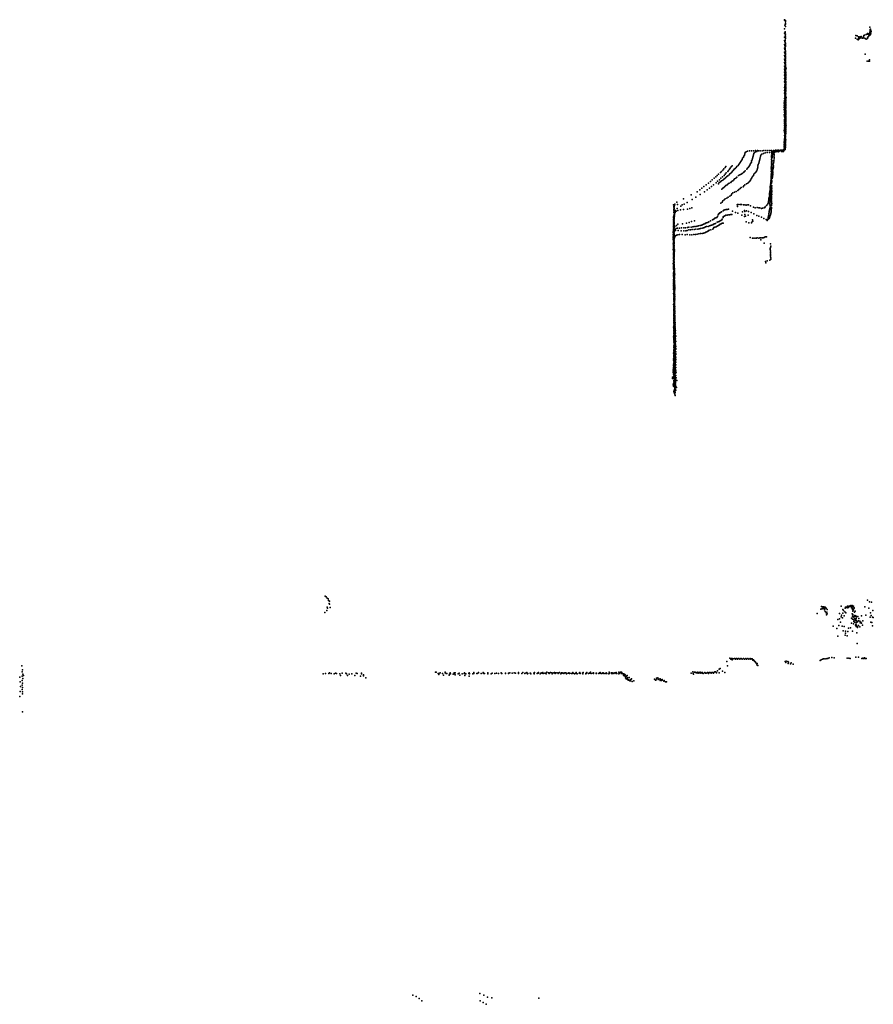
# Model space of a CAD drawing. Header units: millimetres. Extents: x -15373 to 24085, y -35478 to 13383.
# Tile 1 of 27: x -15373 to 3745, y -35478 to -13430. Entities that reach past the tile are written whole.
import ezdxf

# ---------------------------------------------------------------- set-up
doc = ezdxf.new("R2010")
doc.units = ezdxf.units.MM
doc.layers.add('P', color=9, linetype='Continuous')

msp = doc.modelspace()

# ---------------------------------------------------------------- linework, layer by layer
at = {"layer": 'P'}
for p in [(1754, -13430), (1755, -13431), (1758, -13441), (1778, -13446), (1759, -13638), (1761, -13550), (1778, -13507), (1779, -13467), (1779, -13586), (1780, -13528), (3664, -13597), (3674, -13664), (3678, -13651), (3679, -13666), (3683, -13645), (3686, -13669), (1758, -13729), (1758, -13820), (1770, -13885), (1771, -13699), (1771, -13768), (1771, -13814), (1772, -13719), (1775, -13833), (1775, -13851), (1777, -13798), (1779, -13754), (3349, -13845), (3356, -13784), (3384, -13868), (3386, -13789), (3403, -13880), (3412, -13869), (3417, -13811), (3423, -13840), (3427, -13856), (3441, -13841), (3442, -13815), (3446, -13814), (3457, -13833), (3464, -13826), (3474, -13806), (3492, -13843), (3514, -13840), (3517, -13827), (3523, -13803), (3534, -13782), (3535, -13834), (3550, -13776), (3563, -13852), (3583, -13760), (3583, -13863), (3604, -13757), (3612, -13852), (3613, -13837), (3618, -13737), (3618, -13748), (3620, -13756), (3625, -13821), (3639, -13808), (3640, -13748), (3642, -13794), (3647, -13743), (3652, -13741), (3655, -13779), (3657, -13747), (3659, -13742), (3664, -13774), (3668, -13712), (3671, -13693), (3671, -13738), (3672, -13681), (3678, -13711), (3678, -13726), (3678, -13743), (3679, -13761), (3688, -13690), (3689, -13729), (3695, -13692), (1756, -13985), (1757, -13898), (1757, -14070), (1761, -13920), (1763, -14009), (1765, -14101), (1772, -14021), (1772, -14077), (1773, -14009), (1773, -14094), (1774, -13904), (1774, -13940), (1774, -14044), (1775, -13958), (1775, -13975), (1775, -14009), (1775, -14027), (1757, -14234), (1758, -14314), (1759, -14157), (1764, -14261), (1765, -14183), (1775, -14129), (1777, -14146), (1777, -14294), (1778, -14179), (1778, -14197), (1778, -14246), (1778, -14262), (1779, -14279), (1780, -14214), (1780, -14295), (1780, -14311), (3562, -14202), (3657, -14331), (1758, -14387), (1759, -14470), (1759, -14540), (1762, -14415), (1762, -14491), (1764, -14343), (1772, -14515), (1776, -14515), (1776, -14530), (1777, -14342), (1777, -14358), (1779, -14390), (1779, -14406), (1779, -14437), (1779, -14480), (1780, -14484), (1780, -14529), (1782, -14454), (1783, -14538), (1787, -14533), (1790, -14518), (3607, -14359), (3636, -14360), (3661, -14356), (1756, -14606), (1756, -14674), (1758, -14750), (1761, -14565), (1761, -14706), (1762, -14639), (1773, -14565), (1774, -14660), (1780, -14624), (1781, -14562), (1781, -14577), (1781, -14579), (1781, -14630), (1781, -14770), (1782, -14720), (1782, -14724), (1782, -14770), (1783, -14675), (1783, -14682), (1783, -14697), (1783, -14767), (1785, -14743), (1786, -14728), (1787, -14608), (1788, -14654), (1789, -14625), (1758, -14947), (1759, -14819), (1760, -14887), (1762, -14847), (1763, -14782), (1765, -14921), (1765, -14985), (1774, -14889), (1774, -14979), (1778, -14892), (1779, -14852), (1779, -14937), (1781, -14800), (1781, -14899), (1781, -14942), (1782, -14811), (1782, -14878), (1783, -14917), (1783, -14988), (1784, -14816), (1784, -14946), (1786, -14960), (1787, -14831), (1787, -14845), (1787, -14874), (1787, -14889), (1755, -15196), (1758, -15013), (1758, -15073), (1759, -15197), (1761, -15141), (1764, -15110), (1766, -15053), (1767, -15178), (1774, -15022), (1774, -15108), (1776, -15152), (1778, -15069), (1779, -15059), (1779, -15195), (1780, -15130), (1781, -15116), (1783, -15031), (1783, -15087), (1785, -15017), (1785, -15159), (1787, -15201), (1789, -15187), (1792, -15173), (1747, -15316), (1748, -15358), (1748, -15399), (1751, -15277), (1754, -15237), (1756, -15387), (1758, -15348), (1758, -15430), (1761, -15318), (1762, -15347), (1763, -15290), (1763, -15378), (1764, -15234), (1764, -15264), (1766, -15412), (1769, -15224), (1772, -15269), (1776, -15356), (1776, -15395), (1777, -15317), (1778, -15236), (1778, -15393), (1778, -15433), (1779, -15277), (1785, -15395), (1786, -15354), (1786, -15423), (1788, -15229), (1788, -15298), (1788, -15326), (1789, -15257), (1789, -15284), (1789, -15378), (1748, -15560), (1750, -15442), (1753, -15604), (1755, -15508), (1756, -15468), (1758, -15479), (1758, -15550), (1759, -15588), (1762, -15630), (1763, -15435), (1763, -15593), (1764, -15462), (1765, -15627), (1766, -15522), (1766, -15577), (1773, -15620), (1775, -15509), (1776, -15585), (1778, -15550), (1780, -15473), (1781, -15450), (1782, -15590), (1783, -15515), (1783, -15561), (1783, -15628), (1784, -15464), (1786, -15492), (1786, -15547), (1786, -15589), (1786, -15616), (1787, -15643), (1788, -15488), (1789, -15520), (1755, -15684), (1755, -15763), (1755, -15839), (1756, -15801), (1757, -15667), (1758, -15706), (1759, -15737), (1762, -15861), (1763, -15749), (1763, -15787), (1763, -15824), (1763, -15826), (1763, -15872), (1764, -15678), (1764, -15728), (1764, -15779), (1767, -15867), (1769, -15833), (1772, -15800), (1774, -15765), (1775, -15806), (1776, -15660), (1776, -15698), (1776, -15734), (1778, -15772), (1779, -15699), (1782, -15737), (1784, -15666), (1784, -15740), (1785, -15809), (1786, -15685), (1786, -15781), (1786, -15824), (1787, -15657), (1787, -15712), (1787, -15754), (1787, -15837), (1787, -15851), (1790, -15794), (1752, -15912), (1753, -16024), (1754, -15950), (1756, -15877), (1757, -15894), (1757, -15927), (1759, -15933), (1760, -15972), (1760, -16008), (1761, -15980), (1761, -16081), (1762, -16069), (1762, -16071), (1763, -15920), (1763, -16047), (1765, -16016), (1765, -16042), (1765, -16064), (1766, -15969), (1766, -15973), (1766, -15975), (1768, -15937), (1768, -16040), (1769, -15903), (1769, -16006), (1775, -15877), (1781, -16005), (1781, -16019), (1782, -16047), (1782, -16075), (1783, -15949), (1783, -15977), (1786, -15935), (1788, -15879), (1789, -15906), (1748, -16285), (1749, -16180), (1750, -16216), (1750, -16274), (1751, -16167), (1751, -16251), (1752, -16224), (1753, -16299), (1756, -16263), (1757, -16115), (1757, -16135), (1757, -16150), (1757, -16224), (1759, -16101), (1759, -16184), (1760, -16110), (1761, -16098), (1762, -16299), (1765, -16105), (1765, -16204), (1765, -16236), (1765, -16269), (1766, -16178), (1770, -16142), (1772, -16176), (1773, -16306), (1776, -16219), (1776, -16262), (1777, -16247), (1778, -16176), (1778, -16190), (1778, -16262), (1779, -16232), (1779, -16290), (1780, -16147), (1780, -16247), (1781, -16104), (1784, -16117), (819, -16534), (835, -16510), (847, -16486), (857, -16461), (868, -16433), (876, -16406), (897, -16386), (930, -16374), (970, -16368), (1014, -16365), (1045, -16511), (1051, -16483), (1061, -16364), (1063, -16459), (1067, -16428), (1082, -16406), (1105, -16389), (1106, -16362), (1137, -16379), (1153, -16362), (1171, -16368), (1208, -16363), (1209, -16520), (1217, -16489), (1227, -16460), (1248, -16438), (1254, -16363), (1282, -16424), (1291, -16357), (1322, -16414), (1339, -16359), (1366, -16405), (1383, -16360), (1420, -16404), (1427, -16358), (1463, -16527), (1464, -16493), (1467, -16357), (1467, -16461), (1468, -16399), (1469, -16427), (1477, -16401), (1480, -16524), (1484, -16458), (1485, -16492), (1490, -16382), (1492, -16428), (1507, -16403), (1509, -16374), (1513, -16359), (1522, -16479), (1522, -16514), (1525, -16445), (1526, -16410), (1527, -16365), (1536, -16386), (1537, -16388), (1548, -16359), (1551, -16355), (1564, -16392), (1572, -16356), (1576, -16379), (1594, -16354), (1598, -16360), (1614, -16390), (1618, -16353), (1631, -16380), (1638, -16360), (1642, -16364), (1665, -16361), (1666, -16353), (1676, -16356), (1688, -16382), (1690, -16354), (1709, -16385), (1714, -16354), (1715, -16356), (1732, -16366), (1734, -16379), (1736, -16352), (1736, -16359), (1738, -16349), (1743, -16338), (1747, -16353), (1750, -16320), (1752, -16338), (1763, -16330), (1769, -16337), (1772, -16335), (1773, -16321), (424, -16743), (445, -16716), (542, -16752), (559, -16727), (585, -16700), (672, -16737), (692, -16716), (715, -16698), (733, -16676), (748, -16652), (765, -16630), (780, -16608), (792, -16583), (805, -16557), (929, -16755), (951, -16736), (963, -16712), (979, -16691), (990, -16667), (1000, -16641), (1014, -16617), (1020, -16590), (1030, -16565), (1041, -16541), (1158, -16734), (1160, -16701), (1167, -16671), (1178, -16642), (1186, -16611), (1198, -16584), (1205, -16553), (1461, -16732), (1462, -16561), (1462, -16667), (1462, -16701), (1464, -16599), (1464, -16635), (1473, -16689), (1475, -16656), (1475, -16723), (1476, -16624), (1477, -16590), (1504, -16665), (1508, -16703), (1508, -16736), (1511, -16640), (1515, -16610), (1519, -16581), (1522, -16548), (215, -16949), (250, -16917), (281, -16886), (319, -16855), (345, -16826), (371, -16948), (373, -16798), (397, -16771), (404, -16918), (429, -16888), (442, -16961), (451, -16861), (467, -16943), (484, -16830), (490, -16924), (504, -16804), (514, -16905), (525, -16777), (533, -16883), (556, -16863), (578, -16844), (593, -16820), (611, -16799), (632, -16779), (653, -16759), (663, -16976), (685, -16957), (725, -16918), (755, -16902), (782, -16886), (809, -16871), (835, -16854), (855, -16835), (873, -16814), (911, -16775), (1027, -16970), (1042, -16944), (1058, -16918), (1068, -16890), (1093, -16868), (1111, -16844), (1131, -16822), (1146, -16795), (1154, -16765), (1458, -16892), (1458, -16942), (1458, -16974), (1459, -16924), (1459, -16955), (1460, -16829), (1461, -16766), (1462, -16799), (1462, -16864), (1467, -16914), (1472, -16885), (1474, -16853), (1475, -16821), (1477, -16757), (1478, -16790), (1484, -16959), (1489, -16934), (1492, -16907), (1493, -16878), (1497, -16820), (1497, -16850), (1498, -16788), (1503, -16763), (-48, -17165), (1, -17126), (53, -17087), (101, -17051), (124, -17162), (137, -17017), (167, -17125), (179, -16982), (222, -17084), (259, -17049), (276, -17103), (293, -17078), (298, -17015), (321, -17061), (330, -16982), (348, -17042), (372, -17022), (396, -17003), (398, -17184), (421, -16984), (421, -17164), (445, -17144), (473, -17127), (497, -17108), (520, -17088), (551, -17072), (572, -17052), (597, -17035), (619, -17015), (638, -16993), (789, -17190), (827, -17174), (842, -17148), (871, -17128), (902, -17109), (933, -17090), (954, -17068), (977, -17045), (998, -17021), (1010, -16994), (1436, -17191), (1438, -17166), (1440, -17140), (1445, -17116), (1449, -17093), (1451, -17036), (1451, -17065), (1451, -17128), (1451, -17160), (1452, -17191), (1454, -17067), (1456, -17012), (1456, -17099), (1457, -16983), (1458, -17037), (1460, -17006), (1467, -17088), (1468, -17173), (1469, -17147), (1472, -17063), (1475, -17038), (1480, -16983), (-333, -17354), (-228, -17402), (-202, -17287), (-141, -17243), (-130, -17343), (-96, -17203), (-37, -17286), (25, -17241), (75, -17201), (356, -17225), (376, -17203), (497, -17402), (534, -17383), (565, -17363), (578, -17333), (600, -17310), (635, -17291), (674, -17275), (711, -17256), (736, -17234), (760, -17210), (1413, -17408), (1417, -17388), (1418, -17362), (1419, -17337), (1423, -17314), (1427, -17291), (1431, -17269), (1435, -17219), (1436, -17248), (1444, -17371), (1446, -17280), (1447, -17311), (1447, -17342), (1447, -17403), (1449, -17252), (1455, -17223), (1462, -17410), (1466, -17362), (1466, -17390), (1468, -17230), (1468, -17313), (1469, -17286), (1469, -17341), (1470, -17205), (1470, -17260), (-729, -17575), (-719, -17612), (-718, -17621), (-710, -17589), (-702, -17558), (-658, -17516), (-644, -17570), (-568, -17604), (-534, -17575), (-509, -17440), (-488, -17559), (-427, -17526), (-311, -17458), (328, -17540), (357, -17517), (372, -17489), (403, -17467), (428, -17442), (465, -17423), (693, -17579), (705, -17565), (706, -17614), (736, -17567), (767, -17568), (795, -17566), (834, -17576), (867, -17579), (898, -17581), (923, -17579), (946, -17574), (997, -17595), (1060, -17629), (1146, -17635), (1317, -17633), (1325, -17617), (1351, -17593), (1361, -17580), (1386, -17557), (1393, -17540), (1397, -17493), (1397, -17518), (1403, -17474), (1404, -17449), (1406, -17427), (1431, -17544), (1431, -17574), (1433, -17634), (1435, -17487), (1435, -17516), (1438, -17606), (1439, -17459), (1443, -17431), (1463, -17436), (1463, -17634), (1464, -17588), (1465, -17464), (1466, -17490), (1466, -17516), (1468, -17568), (1471, -17545), (-730, -17842), (-725, -17837), (-723, -17711), (-722, -17744), (-721, -17645), (-721, -17805), (-719, -17679), (-718, -17648), (-717, -17844), (-716, -17675), (-716, -17856), (-714, -17702), (-714, -17730), (-711, -17798), (-711, -17826), (-709, -17776), (-705, -17766), (-701, -17736), (-691, -17748), (-683, -17701), (-671, -17721), (-649, -17661), (-636, -17701), (-570, -17688), (-506, -17677), (-419, -17673), (-365, -17659), (-316, -17645), (241, -17856), (254, -17840), (270, -17803), (280, -17785), (296, -17772), (311, -17758), (326, -17744), (343, -17732), (383, -17711), (385, -17842), (399, -17698), (402, -17830), (422, -17820), (423, -17691), (442, -17810), (447, -17684), (470, -17677), (471, -17806), (497, -17800), (502, -17675), (525, -17798), (552, -17793), (580, -17789), (594, -17721), (657, -17745), (712, -17764), (800, -17810), (818, -17730), (862, -17835), (863, -17700), (866, -17726), (867, -17793), (885, -17830), (902, -17709), (941, -17810), (948, -17723), (1006, -17747), (1072, -17780), (1101, -17642), (1135, -17811), (1181, -17643), (1184, -17830), (1207, -17644), (1239, -17855), (1242, -17655), (1262, -17649), (1302, -17640), (1393, -17850), (1396, -17822), (1404, -17796), (1407, -17769), (1410, -17741), (1414, -17714), (1418, -17686), (1425, -17660), (1425, -17848), (1428, -17829), (1437, -17814), (1443, -17798), (1448, -17779), (1451, -17761), (1456, -17721), (1456, -17743), (1458, -17700), (1460, -17678), (1463, -17658), (-733, -17965), (-732, -17998), (-732, -18069), (-731, -17901), (-731, -17934), (-730, -17868), (-730, -18031), (-730, -18063), (-717, -18077), (-716, -17943), (-715, -17914), (-715, -18046), (-714, -17884), (-714, -17971), (-714, -17988), (-714, -18000), (-713, -18058), (-712, -18028), (-701, -18063), (-661, -18038), (-631, -18009), (-532, -17999), (-438, -17990), (-384, -18077), (-379, -17969), (-334, -18078), (-326, -17949), (-296, -18072), (-267, -18064), (-261, -17933), (-228, -18061), (-197, -18053), (-172, -18043), (-135, -18038), (-105, -18031), (-81, -18021), (-55, -18011), (-31, -18000), (-13, -18070), (-12, -17988), (11, -18061), (12, -17978), (36, -17968), (50, -18059), (59, -17958), (74, -18049), (99, -18040), (101, -17936), (124, -18031), (144, -17914), (151, -18023), (162, -17901), (169, -18011), (178, -17887), (188, -18000), (195, -17874), (199, -18074), (211, -17991), (219, -17866), (225, -18068), (245, -18057), (247, -17966), (265, -18046), (269, -17955), (283, -18033), (294, -17948), (299, -18021), (313, -17937), (317, -18010), (329, -17923), (339, -18000), (350, -17914), (358, -17990), (363, -17898), (379, -17863), (385, -17983), (899, -17956), (960, -17981), (1016, -17980), (1026, -17966), (1038, -17908), (1048, -17938), (1296, -17884), (1345, -17906), (1371, -17928), (1373, -17909), (1382, -17903), (1390, -17877), (1401, -17891), (1412, -17880), (1420, -17866), (-736, -18237), (-735, -18164), (-735, -18274), (-734, -18198), (-733, -18159), (-733, -18223), (-733, -18263), (-732, -18101), (-732, -18127), (-731, -18192), (-731, -18255), (-730, -18095), (-730, -18202), (-729, -18287), (-728, -18167), (-728, -18287), (-726, -18212), (-726, -18238), (-726, -18262), (-725, -18131), (-725, -18281), (-721, -18095), (-721, -18189), (-718, -18165), (-717, -18256), (-715, -18118), (-715, -18135), (-714, -18088), (-714, -18147), (-714, -18207), (-714, -18237), (-713, -18160), (-712, -18177), (-711, -18266), (-711, -18296), (-710, -18143), (-697, -18292), (-692, -18126), (-684, -18273), (-683, -18148), (-674, -18109), (-665, -18257), (-642, -18098), (-635, -18244), (-625, -18150), (-594, -18096), (-593, -18238), (-561, -18155), (-554, -18091), (-534, -18241), (-501, -18158), (-499, -18093), (-471, -18245), (-458, -18088), (-454, -18156), (-427, -18241), (-421, -18148), (-415, -18085), (-388, -18139), (-364, -18247), (-349, -18134), (-319, -18244), (-311, -18128), (-274, -18242), (-270, -18125), (-234, -18238), (-232, -18121), (-203, -18230), (-187, -18120), (-165, -18225), (-157, -18112), (-127, -18220), (-123, -18105), (-90, -18099), (-90, -18216), (-61, -18092), (-60, -18209), (-39, -18080), (-28, -18202), (-5, -18191), (14, -18178), (36, -18167), (56, -18155), (72, -18141), (104, -18135), (151, -18117), (163, -18101), (176, -18085), (1331, -18296), (1356, -18295), (-738, -18355), (-736, -18452), (-735, -18325), (-734, -18310), (-733, -18382), (-733, -18477), (-733, -18507), (-732, -18346), (-731, -18415), (-730, -18311), (-730, -18319), (-730, -18409), (-730, -18419), (-730, -18445), (-729, -18455), (-729, -18477), (-729, -18483), (-729, -18491), (-728, -18351), (-728, -18383), (-728, -18415), (-728, -18459), (-727, -18435), (-726, -18387), (-725, -18462), (-725, -18508), (-724, -18338), (-723, -18363), (-721, -18356), (-721, -18479), (-720, -18380), (-720, -18410), (-720, -18471), (-718, -18431), (-718, -18484), (-717, -18329), (-717, -18452), (-717, -18515), (-716, -18391), (-716, -18421), (-715, -18359), (-708, -18312), (984, -18305), (1042, -18322), (1072, -18322), (1100, -18323), (1126, -18320), (1146, -18317), (1180, -18320), (1205, -18318), (1225, -18313), (1229, -18361), (1257, -18317), (1277, -18314), (1297, -18308), (1303, -18437), (1311, -18300), (1445, -18448), (1449, -18502), (-734, -18578), (-733, -18539), (-733, -18672), (-732, -18554), (-732, -18596), (-732, -18602), (-731, -18570), (-731, -18633), (-731, -18695), (-731, -18726), (-730, -18664), (-729, -18597), (-728, -18532), (-728, -18580), (-728, -18599), (-726, -18563), (-726, -18646), (-726, -18705), (-726, -18714), (-725, -18528), (-725, -18548), (-725, -18652), (-725, -18676), (-724, -18554), (-724, -18634), (-724, -18663), (-724, -18700), (-723, -18606), (-723, -18630), (-723, -18691), (-722, -18668), (-721, -18726), (-720, -18565), (-718, -18641), (-718, -18720), (-718, -18738), (-717, -18609), (-717, -18674), (-716, -18685), (-715, -18576), (-715, -18589), (-715, -18634), (-715, -18680), (-715, -18705), (-714, -18727), (-713, -18650), (-712, -18544), (-711, -18615), (-707, -18580), (1435, -18578), (1438, -18553), (1440, -18659), (1440, -18738), (1442, -18712), (1443, -18607), (1444, -18634), (1444, -18686), (1445, -18528), (-734, -18889), (-733, -18788), (-733, -18819), (-732, -18757), (-732, -18849), (-731, -18766), (-730, -18943), (-729, -18912), (-728, -18903), (-726, -18783), (-726, -18824), (-726, -18825), (-726, -18828), (-726, -18881), (-724, -18759), (-724, -18775), (-724, -18840), (-724, -18848), (-724, -18857), (-724, -18895), (-724, -18930), (-723, -18791), (-723, -18859), (-723, -18874), (-723, -18907), (-723, -18956), (-722, -18789), (-722, -18794), (-722, -18953), (-722, -18953), (-721, -18786), (-721, -18862), (-720, -18749), (-720, -18772), (-720, -18817), (-720, -18818), (-720, -18864), (-720, -18924), (-719, -18755), (-719, -18772), (-719, -18887), (-719, -18936), (-718, -18803), (-718, -18956), (-717, -18835), (-717, -18869), (-717, -18901), (-717, -18934), (-716, -18772), (-716, -18911), (1327, -18845), (1341, -18875), (1368, -18828), (1425, -18813), (1448, -18766), (1452, -18793), (-731, -18982), (-731, -19105), (-730, -18973), (-728, -19156), (-727, -18964), (-727, -19004), (-727, -19018), (-727, -19096), (-727, -19126), (-726, -19010), (-726, -19034), (-725, -19065), (-724, -19110), (-723, -19023), (-722, -18965), (-722, -19000), (-722, -19092), (-722, -19162), (-721, -18988), (-721, -19082), (-720, -18998), (-720, -19035), (-720, -19070), (-720, -19174), (-719, -19020), (-719, -19093), (-719, -19102), (-719, -19105), (-719, -19147), (-718, -19089), (-718, -19139), (-718, -19179), (-717, -18967), (-717, -18980), (-717, -19002), (-717, -19025), (-717, -19044), (-717, -19048), (-717, -19116), (-717, -19135), (-716, -19053), (-716, -19070), (-715, -19161), (-711, -18998), (-709, -19064), (-708, -19030), (-708, -19150), (-707, -19097), (-705, -19165), (-703, -19129), (-731, -19349), (-729, -19278), (-729, -19380), (-727, -19187), (-727, -19248), (-727, -19309), (-727, -19339), (-726, -19228), (-725, -19218), (-725, -19369), (-724, -19270), (-723, -19400), (-720, -19224), (-719, -19224), (-719, -19232), (-719, -19237), (-718, -19209), (-718, -19371), (-717, -19193), (-717, -19244), (-716, -19278), (-716, -19313), (-716, -19337), (-715, -19183), (-715, -19195), (-715, -19284), (-714, -19347), (-714, -19373), (-713, -19250), (-713, -19294), (-713, -19350), (-713, -19360), (-713, -19382), (-712, -19272), (-712, -19315), (-712, -19360), (-712, -19382), (-711, -19228), (-711, -19316), (-711, -19339), (-710, -19206), (-707, -19219), (-707, -19236), (-707, -19358), (-706, -19304), (-705, -19199), (-705, -19269), (-704, -19286), (-704, -19339), (-701, -19373), (-729, -19440), (-729, -19470), (-728, -19410), (-727, -19562), (-724, -19460), (-723, -19430), (-723, -19521), (-723, -19581), (-723, -19611), (-722, -19551), (-721, -19490), (-717, -19405), (-717, -19507), (-716, -19553), (-713, -19418), (-712, -19417), (-712, -19425), (-712, -19447), (-712, -19469), (-712, -19494), (-712, -19513), (-712, -19584), (-712, -19616), (-711, -19404), (-711, -19451), (-711, -19491), (-711, -19502), (-711, -19534), (-710, -19405), (-710, -19437), (-710, -19450), (-710, -19475), (-710, -19486), (-710, -19505), (-710, -19540), (-710, -19556), (-710, -19588), (-709, -19544), (-709, -19555), (-709, -19578), (-709, -19589), (-708, -19578), (-707, -19520), (-706, -19557), (-706, -19599), (-704, -19520), (-703, -19446), (-703, -19482), (-703, -19592), (-701, -19409), (-701, -19426), (-727, -19804), (-723, -19642), (-723, -19682), (-723, -19822), (-721, -19672), (-721, -19793), (-720, -19732), (-719, -19702), (-717, -19762), (-713, -19813), (-712, -19675), (-712, -19785), (-711, -19647), (-711, -19695), (-711, -19706), (-711, -19716), (-711, -19719), (-710, -19623), (-710, -19630), (-709, -19642), (-709, -19644), (-709, -19651), (-709, -19653), (-709, -19659), (-709, -19664), (-709, -19727), (-709, -19792), (-709, -19840), (-708, -19728), (-708, -19761), (-708, -19764), (-708, -19796), (-707, -19688), (-707, -19693), (-707, -19734), (-707, -19763), (-707, -19809), (-706, -19778), (-706, -19782), (-706, -19824), (-706, -19830), (-705, -19750), (-705, -19823), (-704, -19723), (-704, -19742), (-704, -19820), (-702, -19666), (-702, -19704), (-698, -19627), (-726, -20045), (-724, -19852), (-723, -19924), (-722, -19973), (-722, -20003), (-722, -20033), (-721, -19912), (-721, -19943), (-720, -19882), (-714, -20046), (-713, -19854), (-713, -19897), (-712, -19950), (-712, -19982), (-712, -19992), (-711, -19992), (-711, -20026), (-710, -19854), (-710, -19908), (-710, -19930), (-710, -19972), (-709, -19866), (-709, -19887), (-709, -19890), (-709, -19923), (-709, -19958), (-709, -20013), (-709, -20055), (-708, -19899), (-708, -19956), (-708, -20034), (-707, -19878), (-707, -19957), (-707, -20047), (-706, -19864), (-706, -19899), (-706, -19915), (-705, -19845), (-705, -19933), (-705, -20033), (-704, -19944), (-704, -19989), (-704, -20033), (-704, -20036), (-703, -20001), (-702, -19967), (-702, -19973), (-701, -20012), (-701, -20053), (-700, -19855), (-700, -19933), (-699, -19892), (-726, -20166), (-725, -20184), (-721, -20124), (-721, -20214), (-720, -20064), (-720, -20244), (-719, -20093), (-719, -20153), (-718, -20274), (-711, -20130), (-711, -20138), (-709, -20092), (-709, -20098), (-709, -20257), (-708, -20119), (-708, -20122), (-708, -20140), (-707, -20182), (-706, -20078), (-706, -20197), (-706, -20202), (-706, -20227), (-706, -20236), (-705, -20167), (-705, -20173), (-705, -20245), (-704, -20089), (-704, -20211), (-704, -20224), (-704, -20266), (-704, -20276), (-703, -20070), (-703, -20104), (-703, -20112), (-703, -20275), (-702, -20134), (-702, -20207), (-702, -20241), (-702, -20256), (-701, -20138), (-701, -20150), (-701, -20172), (-700, -20092), (-697, -20171), (-694, -20209), (-691, -20248), (-727, -20317), (-724, -20286), (-724, -20347), (-724, -20377), (-724, -20499), (-723, -20396), (-722, -20468), (-720, -20425), (-719, -20456), (-718, -20365), (-718, -20486), (-716, -20305), (-713, -20334), (-710, -20342), (-709, -20346), (-709, -20384), (-709, -20406), (-706, -20370), (-706, -20392), (-706, -20473), (-705, -20329), (-705, -20438), (-704, -20309), (-704, -20361), (-704, -20391), (-704, -20413), (-704, -20455), (-704, -20475), (-704, -20495), (-704, -20496), (-703, -20378), (-703, -20404), (-702, -20302), (-702, -20344), (-702, -20350), (-702, -20481), (-702, -20491), (-701, -20310), (-701, -20436), (-700, -20412), (-700, -20462), (-699, -20409), (-699, -20438), (-699, -20440), (-699, -20447), (-699, -20480), (-698, -20356), (-697, -20302), (-697, -20396), (-696, -20353), (-696, -20384), (-696, -20463), (-693, -20333), (-692, -20374), (-692, -20416), (-691, -20502), (-690, -20289), (-683, -20388), (-683, -20446), (-727, -20530), (-724, -20559), (-724, -20590), (-724, -20620), (-723, -20651), (-719, -20547), (-719, -20577), (-718, -20638), (-718, -20699), (-717, -20668), (-716, -20516), (-716, -20607), (-711, -20532), (-706, -20638), (-704, -20507), (-704, -20525), (-704, -20581), (-703, -20518), (-703, -20538), (-703, -20570), (-703, -20602), (-703, -20616), (-703, -20623), (-703, -20644), (-703, -20666), (-703, -20679), (-702, -20540), (-702, -20586), (-702, -20705), (-701, -20703), (-700, -20515), (-700, -20630), (-700, -20686), (-699, -20544), (-699, -20568), (-699, -20609), (-699, -20660), (-698, -20515), (-698, -20524), (-698, -20610), (-697, -20550), (-697, -20566), (-697, -20597), (-697, -20619), (-697, -20652), (-697, -20655), (-696, -20584), (-696, -20622), (-695, -20682), (-695, -20722), (-694, -20675), (-694, -20688), (-693, -20547), (-692, -20723), (-691, -20590), (-691, -20650), (-689, -20703), (-687, -20630), (-684, -20505), (-682, -20577), (-682, -20621), (-682, -20693), (-680, -20518), (-680, -20635), (-728, -20897), (-725, -20774), (-723, -20743), (-723, -20834), (-722, -20914), (-721, -20821), (-721, -20944), (-720, -20852), (-720, -20883), (-719, -20730), (-718, -20760), (-717, -20790), (-711, -20871), (-708, -20919), (-707, -20940), (-705, -20807), (-705, -20934), (-704, -20856), (-703, -20749), (-703, -20810), (-703, -20877), (-702, -20765), (-702, -20792), (-702, -20841), (-702, -20885), (-702, -20930), (-701, -20727), (-701, -20795), (-701, -20813), (-701, -20885), (-701, -20895), (-700, -20747), (-700, -20750), (-700, -20770), (-700, -20855), (-699, -20835), (-699, -20943), (-698, -20890), (-697, -20861), (-696, -20729), (-696, -20781), (-696, -20852), (-695, -20817), (-695, -20825), (-695, -20921), (-694, -20769), (-694, -20791), (-694, -20908), (-693, -20756), (-691, -20863), (-690, -20859), (-689, -20756), (-688, -20809), (-687, -20916), (-681, -20913), (-680, -20737), (-679, -20751), (-679, -20808), (-678, -20796), (-677, -20867), (-676, -20925), (-731, -21021), (-730, -21144), (-728, -21051), (-726, -20958), (-724, -21068), (-724, -21162), (-722, -21099), (-721, -20975), (-721, -21005), (-720, -21130), (-719, -21036), (-709, -21064), (-708, -21112), (-707, -21134), (-706, -20956), (-706, -21155), (-705, -21090), (-704, -20962), (-704, -21004), (-704, -21140), (-703, -20979), (-703, -21025), (-703, -21047), (-702, -21035), (-702, -21070), (-702, -21072), (-702, -21105), (-702, -21120), (-700, -21000), (-700, -21024), (-699, -20965), (-697, -21050), (-696, -20990), (-696, -21004), (-696, -21060), (-696, -21099), (-695, -21095), (-695, -21130), (-694, -21105), (-693, -20971), (-693, -20996), (-693, -21078), (-693, -21144), (-693, -21157), (-692, -20954), (-692, -21024), (-692, -21047), (-690, -21131), (-684, -21148), (-680, -21161), (-679, -20985), (-678, -21102), (-677, -21030), (-675, -21043), (-738, -21271), (-737, -21302), (-736, -21333), (-733, -21239), (-732, -21365), (-731, -21208), (-730, -21288), (-729, -21225), (-728, -21175), (-728, -21256), (-724, -21349), (-724, -21381), (-723, -21193), (-723, -21318), (-706, -21372), (-705, -21176), (-705, -21242), (-704, -21219), (-704, -21220), (-704, -21329), (-703, -21198), (-703, -21285), (-703, -21349), (-702, -21306), (-702, -21306), (-702, -21376), (-701, -21265), (-701, -21349), (-700, -21314), (-700, -21385), (-699, -21167), (-699, -21174), (-699, -21314), (-699, -21363), (-699, -21374), (-698, -21279), (-697, -21196), (-697, -21320), (-696, -21209), (-695, -21234), (-695, -21243), (-695, -21266), (-694, -21212), (-694, -21341), (-692, -21240), (-692, -21266), (-690, -21238), (-690, -21292), (-689, -21184), (-686, -21284), (-686, -21346), (-677, -21219), (-676, -21277), (-675, -21336), (-672, -21323), (-753, -21464), (-751, -21432), (-737, -21606), (-732, -21573), (-725, -21413), (-723, -21444), (-723, -21508), (-722, -21539), (-718, -21474), (-710, -21594), (-707, -21472), (-706, -21477), (-705, -21394), (-704, -21571), (-704, -21594), (-703, -21481), (-702, -21437), (-702, -21459), (-702, -21526), (-702, -21548), (-701, -21417), (-701, -21420), (-701, -21504), (-700, -21526), (-700, -21561), (-699, -21447), (-697, -21455), (-697, -21588), (-697, -21597), (-696, -21428), (-696, -21490), (-696, -21537), (-695, -21483), (-695, -21517), (-693, -21391), (-692, -21441), (-689, -21504), (-689, -21509), (-688, -21487), (-687, -21400), (-687, -21454), (-685, -21537), (-685, -21563), (-684, -21588), (-677, -21395), (-668, -21453), (-659, -21511), (-727, -21636), (-719, -21752), (-717, -21778), (-715, -21728), (-706, -21730), (-706, -21799), (-705, -21616), (-705, -21639), (-704, -21661), (-702, -21647), (-702, -21683), (-702, -21706), (-702, -21768), (-700, -21696), (-700, -21812), (-698, -21731), (-697, -21632), (-696, -21668), (-696, -21703), (-695, -21775), (-694, -21738), (-689, -21618), (-689, -21672), (-679, -21725), (-677, -21634), (-660, -21667), (-692, -21846), (-8534, -26340), (-8509, -26351), (-8487, -26386), (-8463, -26396), (-8456, -26437), (-8438, -26452), (3618, -26432), (-8494, -26661), (-8485, -26588), (-8482, -26609), (-8443, -26500), (-8434, -26518), (-8422, -26592), (2566, -26632), (2587, -26568), (2596, -26612), (2598, -26619), (2618, -26579), (2631, -26605), (2631, -26616), (2636, -26581), (2644, -26600), (2653, -26644), (2656, -26628), (2664, -26587), (2687, -26611), (2710, -26636), (3027, -26563), (3064, -26638), (3078, -26662), (3113, -26604), (3122, -26587), (3143, -26590), (3147, -26588), (3168, -26564), (3172, -26582), (3178, -26599), (3186, -26587), (3194, -26563), (3204, -26562), (3209, -26573), (3230, -26558), (3238, -26567), (3239, -26545), (3253, -26591), (3257, -26599), (3258, -26574), (3265, -26564), (3272, -26548), (3277, -26623), (3277, -26636), (3279, -26606), (3286, -26671), (3292, -26569), (3301, -26562), (3302, -26647), (3316, -26604), (3318, -26601), (3335, -26678), (3552, -26580), (3643, -26611), (3663, -26463), (3707, -26474), (3734, -26662), (-8542, -26708), (2491, -26724), (2669, -26685), (2688, -26710), (2694, -26753), (2701, -26696), (2713, -26735), (2949, -26863), (2986, -26726), (2986, -26848), (3022, -26803), (3036, -26764), (3058, -26823), (3066, -26718), (3094, -26780), (3104, -26692), (3133, -26712), (3257, -26831), (3269, -26733), (3281, -26787), (3282, -26854), (3283, -26782), (3287, -26750), (3297, -26811), (3310, -26871), (3314, -26794), (3318, -26875), (3321, -26841), (3324, -26700), (3332, -26773), (3340, -26795), (3343, -26874), (3348, -26795), (3351, -26780), (3352, -26843), (3364, -26842), (3367, -26804), (3368, -26882), (3396, -26795), (3414, -26890), (3420, -26840), (3443, -26898), (3478, -26778), (3510, -26889), (3576, -26763), (3675, -26809), (3683, -26711), (3695, -26770), (3724, -26807), (3745, -26819), (2843, -27010), (2930, -27060), (2971, -26997), (3013, -26923), (3044, -27009), (3072, -27112), (3093, -27018), (3190, -27053), (3236, -27046), (3256, -26941), (3303, -26958), (3307, -26904), (3326, -26921), (3346, -26989), (3353, -26966), (3357, -26924), (3361, -27020), (3365, -26926), (3367, -26989), (3390, -27042), (3391, -27023), (3393, -26917), (3415, -26994), (3443, -27027), (3449, -26939), (3469, -26919), (3478, -26941), (3503, -26987), (3689, -26921), (3710, -26929), (3724, -27003), (2953, -27232), (3112, -27209), (3121, -27166), (3122, -27124), (3162, -27225), (3173, -27128), (3280, -27125), (3377, -27157), (3383, -27399), (534, -27730), (553, -27748), (569, -27737), (583, -27732), (584, -27763), (593, -27741), (607, -27744), (634, -27733), (656, -27748), (674, -27735), (685, -27733), (707, -27747), (728, -27732), (734, -27736), (756, -27750), (777, -27733), (784, -27737), (806, -27749), (836, -27734), (857, -27750), (887, -27731), (908, -27748), (935, -27735), (957, -27748), (985, -27733), (1004, -27751), (1018, -27743), (1029, -27741), (1050, -27769), (1062, -27764), (2553, -27777), (2574, -27762), (2610, -27750), (2628, -27745), (2644, -27744), (2678, -27741), (2713, -27738), (2730, -27735), (2760, -27723), (2817, -27711), (2870, -27721), (3159, -27728), (3197, -27729), (3230, -27731), (3357, -27706), (3412, -27705), (3485, -27733), (3512, -27727), (3518, -27733), (3533, -27734), (3545, -27721), (3566, -27732), (3582, -27736), (-15323, -27897), (-15311, -27991), (293, -27973), (318, -27956), (463, -27801), (477, -27895), (1077, -27790), (1088, -27800), (1109, -27817), (1117, -27830), (1135, -27878), (1136, -27850), (1147, -27845), (1158, -27893), (1774, -27802), (1789, -27821), (1792, -27792), (1832, -27802), (1839, -27847), (1849, -27815), (1893, -27855), (1902, -27829), (1948, -27861), (-15368, -28150), (-15315, -28031), (-15315, -28129), (-15306, -28086), (-15306, -28184), (-15289, -28114), (-8576, -28077), (-8522, -28070), (-8446, -28073), (-8437, -28059), (-8399, -28070), (-8331, -28078), (-8298, -28063), (-8278, -28069), (-8205, -28075), (-8186, -28115), (-8154, -28066), (-8068, -28064), (-8050, -28075), (-8033, -28118), (-7992, -28089), (-7935, -28075), (-7869, -28116), (-7834, -28063), (-7816, -28072), (-7738, -28129), (-7718, -28061), (-7718, -28081), (-7671, -28103), (-7670, -28124), (-7624, -28168), (-6059, -28044), (-6048, -28040), (-6003, -28071), (-5985, -28092), (-5983, -28069), (-5959, -28059), (-5901, -28074), (-5882, -28108), (-5846, -28058), (-5843, -28043), (-5825, -28073), (-5804, -28068), (-5758, -28110), (-5747, -28084), (-5734, -28058), (-5725, -28076), (-5663, -28086), (-5639, -28058), (-5638, -28077), (-5623, -28058), (-5621, -28101), (-5552, -28077), (-5527, -28066), (-5512, -28109), (-5464, -28076), (-5420, -28067), (-5414, -28053), (-5406, -28118), (-5391, -28075), (-5378, -28075), (-5317, -28069), (-5306, -28052), (-5306, -28132), (-5302, -28071), (-5297, -28076), (-5224, -28076), (-5203, -28064), (-5203, -28067), (-5199, -28051), (-5134, -28070), (-5124, -28070), (-5094, -28050), (-5094, -28059), (-5041, -28068), (-4996, -28063), (-4992, -28050), (-4976, -28074), (-4961, -28068), (-4891, -28077), (-4886, -28057), (-4813, -28077), (-4788, -28060), (-4731, -28073), (-4692, -28061), (-4651, -28073), (-4589, -28058), (-4582, -28073), (-4573, -28070), (-4495, -28060), (-4495, -28067), (-4428, -28074), (-4422, -28064), (-4397, -28058), (-4344, -28066), (-4300, -28055), (-4269, -28065), (-4205, -28055), (-4203, -28047), (-4201, -28067), (-4198, -28063), (-4129, -28069), (-4106, -28050), (-4063, -28071), (-4054, -28066), (-4020, -28054), (-4018, -28047), (-3997, -28077), (-3991, -28073), (-3941, -28061), (-3936, -28060), (-3927, -28079), (-3859, -28061), (-3854, -28066), (-3854, -28075), (-3841, -28050), (-3783, -28074), (-3781, -28070), (-3777, -28060), (-3762, -28062), (-3755, -28051), (-3717, -28076), (-3695, -28058), (-3676, -28065), (-3660, -28047), (-3647, -28073), (-3615, -28060), (-3586, -28061), (-3583, -28076), (-3569, -28042), (-3532, -28055), (-3513, -28073), (-3498, -28059), (-3485, -28046), (-3453, -28056), (-3449, -28075), (-3438, -28065), (-3411, -28059), (-3398, -28045), (-3381, -28072), (-3376, -28057), (-3361, -28054), (-3323, -28054), (-3314, -28071), (-3310, -28069), (-3302, -28066), (-3280, -28051), (-3255, -28075), (-3242, -28056), (-3224, -28065), (-3206, -28057), (-3186, -28070), (-3161, -28057), (-3141, -28059), (-3131, -28060), (-3125, -28077), (-3123, -28071), (-3088, -28066), (-3075, -28052), (-3061, -28070), (-3054, -28061), (-3012, -28070), (-2996, -28069), (-2987, -28045), (-2980, -28064), (-2944, -28079), (-2930, -28068), (-2914, -28062), (-2911, -28049), (-2906, -28067), (-2884, -28080), (-2846, -28064), (-2829, -28064), (-2826, -28045), (-2817, -28074), (-2766, -28063), (-2758, -28076), (-2757, -28071), (-2750, -28048), (-2696, -28075), (-2693, -28074), (-2687, -28060), (-2687, -28062), (-2679, -28064), (-2673, -28049), (-2636, -28073), (-2613, -28062), (-2605, -28057), (-2603, -28063), (-2588, -28041), (-2574, -28069), (-2572, -28074), (-2536, -28063), (-2525, -28056), (-2520, -28074), (-2461, -28065), (-2461, -28073), (-2457, -28064), (-2456, -28074), (-2404, -28074), (-2386, -28052), (-2383, -28062), (-2381, -28059), (-2371, -28051), (-2347, -28073), (-2336, -28069), (-2313, -28052), (-2309, -28062), (-2303, -28057), (-2290, -28073), (-2282, -28073), (-2242, -28069), (-2235, -28057), (-2231, -28070), (-2226, -28074), (-2180, -28078), (-2174, -28039), (-2174, -28074), (-2160, -28053), (-2121, -28073), (-2117, -28052), (-2096, -28069), (-2089, -28054), (-2066, -28073), (-2045, -28053), (-2027, -28059), (-2021, -28065), (-2016, -28051), (-2012, -28074), (-2002, -28071), (-1958, -28037), (-1956, -28075), (-1948, -28062), (-1948, -28074), (-1947, -28054), (-1920, -28037), (-1903, -28073), (-1892, -28070), (-1891, -28042), (-1886, -28072), (-1882, -28066), (-1859, -28079), (-1852, -28078), (-1849, -28107), (-1839, -28099), (-1835, -28126), (-1824, -28088), (-1816, -28100), (-1808, -28134), (-1805, -28167), (-1790, -28188), (-1784, -28128), (-1782, -28137), (-1771, -28193), (-1768, -28115), (-1764, -28196), (-1759, -28168), (-1747, -28217), (-1732, -28202), (-1722, -28161), (-1683, -28208), (-1668, -28190), (-1158, -28201), (-1115, -28212), (-1110, -28172), (-1106, -28175), (-1078, -28170), (-1072, -28206), (-1062, -28197), (-1058, -28196), (-1055, -28200), (-1031, -28188), (-1024, -28206), (-983, -28207), (-338, -28065), (-298, -28035), (-293, -28070), (-281, -28082), (-262, -28039), (-244, -28039), (-224, -28057), (-206, -28056), (-204, -28045), (-188, -28042), (-174, -28066), (-156, -28052), (-144, -28051), (-144, -28058), (-133, -28044), (-116, -28064), (-95, -28047), (-82, -28056), (-82, -28061), (-79, -28046), (-63, -28069), (-25, -28050), (-20, -28065), (-18, -28055), (0, -28061), (29, -28051), (43, -28062), (51, -28067), (69, -28051), (86, -28049), (106, -28059), (112, -28045), (113, -28060), (140, -28051), (166, -28065), (173, -28047), (174, -28051), (193, -28034), (209, -28031), (231, -28059), (235, -28048), (256, -28013), (295, -28054), (370, -28017), (421, -28045), (-15362, -28257), (-15355, -28361), (-15316, -28328), (-15314, -28227), (-15314, -28425), (-15311, -28284), (-15308, -28383), (-1738, -28222), (-1705, -28236), (-1696, -28236), (-1691, -28229), (-1655, -28253), (-1621, -28235), (-1133, -28223), (-1025, -28228), (-1000, -28224), (-986, -28223), (-950, -28242), (-943, -28238), (-938, -28228), (-937, -28234), (-912, -28259), (-885, -28255), (-15373, -28585), (-15360, -28471), (-15311, -28484), (-15307, -28522), (-15312, -28927), (-6569, -35274), (-5068, -35235), (-4980, -35271), (-6493, -35304), (-6426, -35348), (-6365, -35400), (-5059, -35402), (-4991, -35438), (-4926, -35478), (-4894, -35317), (-4796, -35336), (-3747, -35337)]:
    msp.add_point(p, dxfattribs=at)

doc.saveas('drawing.dxf')
